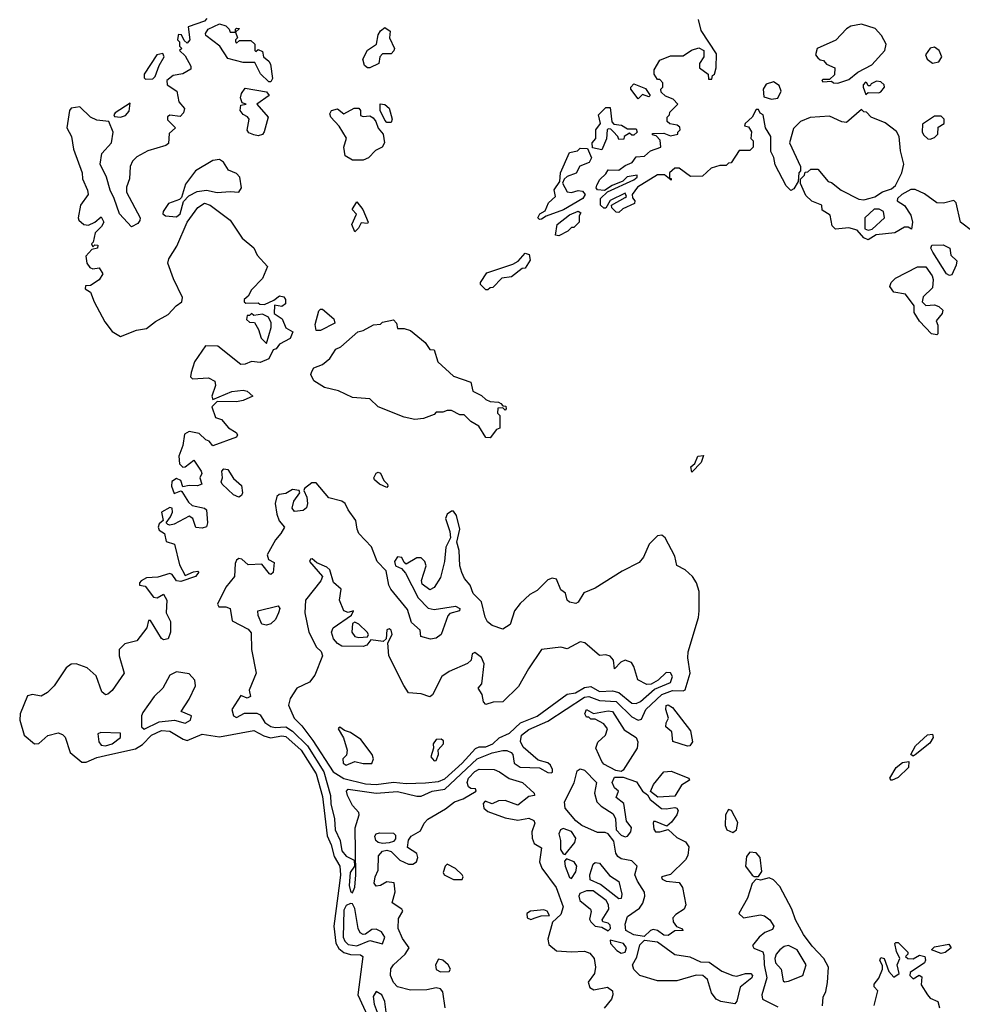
# Model space of a CAD drawing. Extents: x 2923744 to 3052146, y 543855 to 918667.
# Tile 35 of 50: x 2983045 to 2987434, y 834302 to 838889. Entities that reach past the tile are written whole.
import ezdxf

# ---------------------------------------------------------------- set-up
doc = ezdxf.new("R2010")
doc.units = 0

msp = doc.modelspace()

# ---------------------------------------------------------------- linework, layer by layer
at = {"layer": '0CON10XD'}
for points in [[(2983915.9, 838894.1), (2983905, 838882.5), (2983830, 838855), (2983837.5, 838795), (2983825, 838780), (2983811.7, 838791.7), (2983798.3, 838818.3), (2983785, 838820), (2983782.5, 838815), (2983780, 838795), (2983790, 838785), (2983790, 838765), (2983800, 838755), (2983790, 838745), (2983815, 838720), (2983841.7, 838671.7), (2983841.7, 838658.3), (2983805, 838636.7), (2983760.5, 838629.5), (2983730, 838605), (2983732.5, 838585), (2983776.7, 838555), (2983786.1, 838506.1), (2983812.5, 838475), (2983807.5, 838455), (2983791.7, 838438.3), (2983745, 838443.8), (2983734.1, 838435.9), (2983732.7, 838422.7), (2983770, 838385), (2983740.9, 838359.1), (2983738.3, 838311.7), (2983725, 838302), (2983642.4, 838277.6), (2983590.2, 838249.8), (2983570.9, 838229.1), (2983559.2, 838205), (2983556.7, 838146.7), (2983542.2, 838107.8), (2983542.2, 838085), (2983605.7, 837965.7), (2983605, 837952.5), (2983595, 837940), (2983565, 837923.3), (2983509.2, 837985), (2983485.8, 838055), (2983465.7, 838095), (2983449.4, 838155), (2983419.2, 838215), (2983427.1, 838265), (2983472.5, 838315), (2983480, 838365), (2983460, 838415), (2983405, 838420.8), (2983375, 838434), (2983325, 838482.5), (2983285, 838476.7), (2983276.7, 838465), (2983264.2, 838385), (2983286.7, 838345), (2983296.4, 838285), (2983336.7, 838175), (2983338, 838148), (2983361.4, 838095), (2983364.2, 838075), (2983328.6, 838025), (2983316.7, 837965), (2983320, 837955), (2983343.9, 837933.9), (2983365, 837932), (2983395, 837946.2), (2983425, 837970), (2983436.2, 837945), (2983426.7, 837925), (2983396, 837895), (2983387.5, 837852.5), (2983380, 837845), (2983385, 837830), (2983395, 837840), (2983408.3, 837838.3), (2983407.5, 837825), (2983381.7, 837818.3), (2983353.3, 837786.7), (2983358, 837755), (2983371.2, 837735), (2983385, 837728.8), (2983415, 837732.5), (2983432.5, 837705), (2983415, 837677.5), (2983375, 837650), (2983351.7, 837648.3), (2983350, 837635), (2983375, 837620), (2983391.2, 837575), (2983441.2, 837481.2), (2983475, 837436.7), (2983515, 837412.5), (2983588.3, 837441.7), (2983635, 837450), (2983677.7, 837482.3), (2983736.7, 837515), (2983773.6, 837556.4), (2983800, 837575), (2983802.5, 837595), (2983761.9, 837681.9), (2983735.7, 837755), (2983740, 837775), (2983777.1, 837832.9), (2983824.3, 837945.7), (2983875, 838014.5), (2983905, 838033.5), (2983932.5, 838025), (2984025.5, 837955), (2984080.4, 837870.4), (2984135, 837825.8), (2984151.1, 837791.1), (2984199.4, 837739.4), (2984175, 837683.3), (2984125, 837630), (2984109.3, 837600.7), (2984090, 837585), (2984090, 837575), (2984098.3, 837568.3), (2984155, 837570), (2984163, 837563), (2984185, 837562.5), (2984228.3, 837581.7), (2984255, 837602.5), (2984275, 837597.5), (2984282.5, 837585), (2984282.5, 837565), (2984265, 837553.3), (2984231.7, 837558.3), (2984230.7, 837520.7), (2984266.7, 837495), (2984285, 837452.5), (2984316.7, 837435), (2984305, 837403.3), (2984255, 837377.5), (2984240, 837355), (2984225, 837350), (2984205, 837308.8), (2984165, 837291.2), (2984125, 837296.2), (2984095, 837283.3), (2984075, 837282.5), (2983967.9, 837367.9), (2983910.5, 837369.5), (2983859.4, 837295), (2983844.2, 837245.8), (2983840, 837225), (2983850, 837215), (2983925, 837220), (2983953.3, 837205), (2983956.7, 837185), (2983940, 837135), (2983945, 837120), (2984033, 837157), (2984085, 837162.5), (2984105, 837157.5), (2984130, 837135), (2984085, 837114.5), (2984055, 837108.1), (2983965, 837110), (2983940, 837085), (2983956.1, 837036.1), (2983985, 837026), (2984016.9, 836986.9), (2984053.3, 836965), (2984060, 836955), (2984055, 836943.3), (2983945, 836903.8), (2983927.5, 836925), (2983911.2, 836931.2), (2983881.2, 836961.2), (2983835, 836970.9), (2983812.6, 836957.4), (2983804, 836905), (2983786.9, 836855), (2983789.5, 836819.5), (2983804, 836804), (2983815, 836806), (2983856.1, 836836.1), (2983890, 836785), (2983892.5, 836775), (2983883.3, 836755), (2983892.5, 836725), (2983873.6, 836716.4), (2983835, 836718.6), (2983805, 836712.5), (2983795, 836742.5), (2983775, 836751.2), (2983753, 836737), (2983751.4, 836715), (2983765, 836681.2), (2983795, 836693.3), (2983800, 836690), (2983830.8, 836640.8), (2983848, 836625)], [(2984215, 838600), (2984205, 838600), (2984167, 838637), (2984140, 838690), (2984085, 838688.6), (2984015, 838707.5), (2983976.7, 838765), (2983912.5, 838815), (2983910, 838825), (2983922.5, 838845), (2983975, 838870), (2984005, 838860), (2984020, 838845), (2984025, 838830), (2984050, 838830), (2984050, 838845), (2984055, 838850), (2984068.3, 838848.3), (2984050, 838830), (2984060, 838805), (2984050, 838795), (2984050, 838785), (2984055, 838780), (2984068.3, 838791.7), (2984121.7, 838791.7), (2984140, 838775), (2984140, 838745), (2984145, 838740), (2984155, 838750), (2984175, 838740), (2984180, 838715), (2984205.9, 838695.9), (2984212.3, 838682.3), (2984222.5, 838615), (2984215, 838600)], [(2987482.5, 837902.5), (2987425.8, 837945), (2987406.2, 838035), (2987395, 838046.7), (2987346, 838034), (2987315, 838036.2), (2987258.2, 838078.2), (2987215, 838098), (2987195, 838097.5), (2987152.5, 838075), (2987132.5, 838055), (2987130, 838045), (2987165, 838022.5), (2987195, 837977.5), (2987202.5, 837945), (2987197.5, 837912.5), (2987181.7, 837921.7), (2987165, 837922.5), (2987120, 837895), (2987033, 837887), (2986995, 837863.3), (2986975, 837872.5), (2986945, 837907.5), (2986905, 837918.8), (2986843, 837913), (2986828.3, 837928.3), (2986818.3, 837978.3), (2986781.7, 838001.7), (2986780, 838025), (2986733, 838043), (2986705, 838070), (2986680, 838125), (2986680, 838145), (2986700, 838165), (2986701.7, 838178.3), (2986715, 838180), (2986728.3, 838191.7), (2986761.7, 838191.7), (2986810, 838135), (2986825, 838130), (2986870, 838095), (2986953, 838053), (2986975, 838050), (2987005, 838057.5), (2987027, 838063), (2987063, 838087), (2987105, 838100), (2987123, 838117), (2987152.5, 838175), (2987162.5, 838215), (2987147, 838277), (2987140, 838345), (2987128.3, 838368.3), (2987075, 838407.5), (2987010, 838435), (2986988.3, 838458.3), (2986975, 838460), (2986965, 838470), (2986895, 838410), (2986873, 838413), (2986815, 838440), (2986725, 838432.5), (2986680, 838415), (2986647.5, 838382.5), (2986630, 838315), (2986680, 838205), (2986680, 838185), (2986672.5, 838175), (2986670, 838135), (2986649.3, 838100.7), (2986636.4, 838093.6), (2986613.3, 838115), (2986563, 838213), (2986556.4, 838246.4), (2986542.5, 838275), (2986542.5, 838345), (2986517.5, 838385), (2986507.5, 838445), (2986493.6, 838453.6), (2986485, 838470), (2986475, 838470), (2986456.1, 838433.9), (2986422.5, 838405), (2986420, 838395), (2986439.2, 838389.2), (2986453, 838367), (2986450, 838335), (2986460, 838325), (2986460, 838295), (2986445, 838280), (2986395, 838280), (2986358.3, 838221.7), (2986345, 838220), (2986335, 838210), (2986305, 838210), (2986265, 838197.5), (2986225, 838160), (2986168.3, 838158.3), (2986115, 838197.5), (2986095, 838197.5), (2986070, 838175), (2986070, 838150), (2986078.3, 838148.3), (2986078.3, 838141.7), (2986055, 838160), (2986046.7, 838166.7), (2986015, 838166.7), (2985921.7, 838108.3), (2985897.5, 838075), (2985898.3, 838058.3), (2985910, 838045), (2985908.3, 838031.7), (2985853, 838007), (2985835, 837990), (2985821.7, 837991.7), (2985801.7, 838011.7), (2985800, 838025), (2985865, 838060), (2985870, 838065), (2985865, 838080), (2985793.8, 838046.2), (2985775, 838010), (2985765, 838010), (2985750, 838025), (2985750, 838055), (2985782.5, 838087.5), (2985905, 838142.5), (2985920, 838155), (2985920, 838165), (2985873, 838157), (2985853.3, 838136.7), (2985803.9, 838116.1), (2985767.5, 838092.5), (2985736.2, 838096.2), (2985730, 838105), (2985732.3, 838117.7), (2985745.9, 838144.1), (2985775, 838170), (2985785, 838190), (2985835, 838187.5), (2985865, 838210), (2985896.4, 838223.6), (2985915, 838250), (2985955, 838252.5), (2985981.7, 838278.3), (2986030, 838295), (2986027, 838327), (2986008.3, 838348.3), (2985991.7, 838351.7), (2985991.7, 838358.3), (2986045, 838360), (2986075, 838347.5), (2986110, 838355), (2986110, 838365), (2986120, 838375), (2986118.3, 838388.3), (2986107, 838397), (2986073, 838403), (2986060, 838415), (2986060, 838435), (2986070, 838445), (2986071.7, 838458.3), (2986110, 838495), (2986088.3, 838518.3), (2986051.7, 838531.7), (2986031.7, 838551.7), (2986030, 838565), (2986040, 838575), (2986040, 838595), (2986025, 838610), (2986015, 838610), (2986000, 838635), (2986000, 838655), (2986025, 838700), (2986075, 838720), (2986135, 838720), (2986173, 838747), (2986207, 838757), (2986230, 838745), (2986230, 838715), (2986210, 838685), (2986210, 838665), (2986250, 838635), (2986251.7, 838611.7), (2986268.3, 838611.7), (2986271.7, 838628.3), (2986280, 838635), (2986287.5, 838665), (2986289.5, 838729.5), (2986218.3, 838838.3), (2986205, 838890)], [(2984675, 838663.8), (2984665, 838663.8), (2984650, 838675), (2984642.9, 838705), (2984665, 838747.5), (2984706.7, 838775), (2984715, 838817.5), (2984725, 838836.7), (2984745, 838852.5), (2984770, 838835), (2984767.5, 838805), (2984790, 838755), (2984787, 838743), (2984775, 838730), (2984735, 838730), (2984722.5, 838715), (2984717.5, 838685), (2984675, 838663.8)], [(2986855, 838592.5), (2986905, 838610), (2986947.5, 838645), (2987012.3, 838677.7), (2987074, 838745), (2987080, 838775), (2987057.5, 838815), (2987027.6, 838847.6), (2986965, 838867.5), (2986915, 838859.2), (2986894.5, 838845.5), (2986845, 838793.8), (2986757.5, 838755), (2986750, 838725), (2986761.7, 838711.7), (2986771.7, 838701.7), (2986788.3, 838698.3), (2986801.7, 838681.7), (2986840, 838665), (2986838.3, 838631.7), (2986815, 838610), (2986785, 838610), (2986780, 838605), (2986785, 838600), (2986825, 838602.5), (2986835, 838594), (2986855, 838592.5)], [(2983631.7, 838611.7), (2983665, 838613.3), (2983676.2, 838623.8), (2983694.1, 838675.9), (2983717.5, 838715), (2983711.7, 838731.7), (2983684.3, 838725.7), (2983624.4, 838635), (2983625, 838617.5), (2983631.7, 838611.7)], [(2987295, 838686.2), (2987325, 838692), (2987338.8, 838715), (2987325.7, 838745.7), (2987305, 838761.2), (2987284.3, 838755.7), (2987263.3, 838725), (2987270, 838705), (2987295, 838686.2)], [(2986545, 838517.8), (2986575, 838523.3), (2986590.8, 838555), (2986581.8, 838581.8), (2986555, 838598.9), (2986520.9, 838589.1), (2986506.4, 838565), (2986509.3, 838529.3), (2986545, 838517.8)], [(2986985, 838540), (2986995, 838550), (2987045, 838547.5), (2987055, 838552.5), (2987072.5, 838575), (2987070, 838585), (2987055, 838600), (2987035, 838602.5), (2987010, 838590), (2987005, 838580), (2986995, 838580), (2986990, 838595), (2986983, 838597), (2986972.5, 838585), (2986972.5, 838575), (2986985, 838540)], [(2984155, 838348), (2984135, 838351.9), (2984112.1, 838362.1), (2984104.5, 838374.5), (2984113.3, 838425), (2984106.4, 838436.4), (2984085, 838446.7), (2984072, 838465), (2984075, 838490), (2984100, 838495), (2984081.7, 838501.7), (2984073.3, 838525), (2984077.5, 838545), (2984095, 838570), (2984195, 838552.5), (2984207.5, 838535), (2984150, 838495), (2984202.5, 838435), (2984183.9, 838366.1), (2984175, 838353.8), (2984155, 838348)], [(2985925, 838520), (2985890, 838565), (2985890, 838575), (2985905, 838590), (2985958.3, 838568.3), (2985980, 838535), (2985975, 838530), (2985945, 838540), (2985925, 838520)], [(2983515, 838434), (2983537.3, 838442.7), (2983555, 838463.3), (2983560, 838500), (2983490, 838455), (2983483.3, 838445), (2983487, 838437), (2983515, 838434)], [(2984595, 838234), (2984561.2, 838255), (2984553.8, 838295), (2984567, 838337), (2984533, 838393), (2984493.3, 838435), (2984489.3, 838450.7), (2984497.5, 838465), (2984525, 838473.3), (2984555, 838450), (2984603, 838477), (2984625, 838476.7), (2984632.5, 838465), (2984631.7, 838441.7), (2984645, 838437.5), (2984675, 838441.2), (2984691.7, 838431.7), (2984703.3, 838415), (2984714.1, 838384.1), (2984737.5, 838355), (2984743.3, 838315), (2984732.5, 838295), (2984701.4, 838278.6), (2984670, 838245), (2984645, 838234.2), (2984595, 838234)], [(2984775, 838410), (2984755, 838410), (2984745, 838420), (2984723.3, 838465), (2984723.3, 838496.7), (2984745, 838493.3), (2984766.1, 838476.1), (2984780, 838425), (2984775, 838410)], [(2985755, 838282.5), (2985711.7, 838291.7), (2985710, 838315), (2985727.5, 838335), (2985727.5, 838375), (2985750, 838405), (2985740, 838445), (2985775, 838480), (2985795, 838480), (2985802.5, 838412.5), (2985811.7, 838401.7), (2985847, 838397), (2985875, 838380), (2985915, 838380), (2985920, 838365), (2985905, 838350), (2985895, 838350), (2985885, 838360), (2985860, 838345), (2985858.3, 838331.7), (2985835, 838330), (2985830, 838345), (2985808.3, 838368.3), (2985798.3, 838378.3), (2985785, 838380), (2985780, 838375), (2985777, 838333), (2985755, 838282.5)], [(2987285, 838332.5), (2987305, 838340), (2987320, 838355), (2987321.7, 838388.3), (2987350, 838405), (2987350, 838425), (2987335, 838440), (2987305, 838440), (2987248.3, 838401.7), (2987247.5, 838365), (2987255, 838350), (2987273, 838333), (2987285, 838332.5)], [(2985465, 837957.5), (2985457.5, 837965), (2985467.5, 837985), (2985491.7, 837998.3), (2985506.7, 838035), (2985540, 838065), (2985533.6, 838096.4), (2985560, 838135), (2985563.3, 838175), (2985605, 838270), (2985641.7, 838278.3), (2985655, 838290), (2985688.3, 838288.3), (2985707.5, 838245), (2985696.7, 838223.3), (2985653.6, 838206.4), (2985636.4, 838173.6), (2985595, 838157.5), (2985580, 838145), (2985572.5, 838127.5), (2985595, 838087.5), (2985615, 838083.3), (2985645, 838092.5), (2985665, 838090), (2985677.5, 838075), (2985667.5, 838055), (2985577.1, 838002.9), (2985496.1, 837973.9), (2985475, 837960), (2985465, 837957.5)], [(2983775, 837970), (2983791.9, 837985), (2983807.6, 838042.4), (2983832.5, 838067.5), (2983871.1, 838088.9), (2983915, 838095.2), (2983965, 838083.1), (2984025, 838088.9), (2984065, 838085.5), (2984078.6, 838105), (2984070.2, 838155), (2984055, 838171.6), (2984018.1, 838188.1), (2983993.4, 838225), (2983975, 838237), (2983945, 838232.4), (2983864.5, 838185), (2983817.7, 838122.3), (2983799.2, 838060.8), (2983789.1, 838050.9), (2983737.8, 838032.2), (2983712.5, 837995), (2983712.4, 837985), (2983724.4, 837975), (2983775, 837970)], [(2984605, 837900), (2984592, 837935), (2984613, 837983), (2984593.3, 838005), (2984615, 838040), (2984642.5, 838005), (2984667.5, 837945), (2984665, 837940), (2984635, 837942.5), (2984622.5, 837917.5), (2984605, 837900)], [(2985555, 837882.5), (2985540, 837885), (2985547.5, 837935), (2985605, 837980), (2985645, 837996.7), (2985658.3, 837988.3), (2985650, 837975), (2985650, 837945), (2985625, 837920), (2985615, 837920), (2985597, 837903), (2985555, 837882.5)], [(2986995, 837907.5), (2987015, 837912.5), (2987072.5, 837965), (2987067.5, 837995), (2987046.4, 838006.4), (2987023.9, 838006.1), (2986980, 837965), (2986980, 837915), (2986995, 837907.5)], [(2987375, 837696.7), (2987360, 837705), (2987297.5, 837805), (2987287.5, 837825), (2987291.7, 837838.3), (2987345, 837840), (2987375.8, 837825), (2987381.2, 837791.2), (2987408, 837765), (2987405.7, 837745), (2987385, 837700), (2987375, 837696.7)], [(2985225, 837630), (2985215, 837630), (2985190, 837655), (2985190, 837665), (2985220.7, 837709.3), (2985340.7, 837749.3), (2985366.4, 837763.6), (2985398.3, 837801.7), (2985417.5, 837795), (2985421.7, 837768.3), (2985398.3, 837731.7), (2985385, 837730), (2985335, 837690), (2985290, 837685), (2985248.3, 837641.7), (2985235, 837640), (2985225, 837630)], [(2987315, 837420), (2987290, 837425), (2987234.2, 837484.2), (2987210, 837525), (2987210, 837555), (2987169.3, 837609.3), (2987115, 837620), (2987096.7, 837645), (2987102.5, 837665), (2987122.5, 837685), (2987225, 837736.7), (2987265, 837737.5), (2987293.3, 837695), (2987297.7, 837677.7), (2987295, 837640), (2987251.7, 837598.3), (2987247.5, 837575), (2987265, 837557.5), (2987305, 837560), (2987325, 837553.3), (2987343.3, 837535), (2987340.7, 837519.3), (2987312.5, 837485), (2987320, 837465), (2987320, 837425), (2987315, 837420)], [(2984425, 837440), (2984421.2, 837468.8), (2984438.3, 837531.7), (2984445, 837540), (2984455, 837540), (2984507.5, 837495), (2984512.5, 837475), (2984445, 837441.2), (2984425, 837440)], [(2984195, 837380), (2984216.7, 837455), (2984216.1, 837476.1), (2984203, 837503), (2984175, 837517.5), (2984135, 837510), (2984125, 837520), (2984115, 837510), (2984105, 837510), (2984101.7, 837491.7), (2984115, 837480), (2984138.3, 837478.3), (2984157.5, 837445), (2984170, 837405), (2984195, 837380)], [(2985235, 836940), (2985215, 836942.5), (2985182.5, 836995), (2985145, 837017.5), (2985115, 837047.5), (2985095, 837047.5), (2985055, 837067.5), (2985035, 837067.5), (2985015, 837060), (2984985, 837060), (2984975, 837050), (2984925, 837030), (2984885, 837026.7), (2984835, 837037.5), (2984715, 837084.4), (2984675, 837122.5), (2984595, 837128.1), (2984529.7, 837159.7), (2984463.8, 837175), (2984415, 837206.7), (2984401.2, 837235), (2984405, 837250), (2984415, 837267.5), (2984455, 837282.5), (2984489.3, 837310.7), (2984517, 837353), (2984540, 837365), (2984620, 837435), (2984645, 837440), (2984693, 837467), (2984725, 837470), (2984735, 837480), (2984785, 837490), (2984800, 837475), (2984805, 837450), (2984835, 837450), (2984865, 837440), (2984932.5, 837385), (2984955, 837352.5), (2984975, 837350), (2984992.5, 837295), (2985065, 837227.5), (2985145, 837200), (2985155, 837157.5), (2985195, 837137.5), (2985215, 837120), (2985235, 837110), (2985275, 837107.5), (2985285, 837100), (2985295, 837090), (2985308.3, 837088.3), (2985310, 837075), (2985305, 837070), (2985295, 837080), (2985271.7, 837078.3), (2985270, 837055), (2985280, 837045), (2985280, 836985), (2985265, 836980), (2985235, 836940)], [(2986175, 836780), (2986170, 836805), (2986188.3, 836821.7), (2986202.5, 836855), (2986228.3, 836858.3), (2986217.5, 836825), (2986175, 836780)], [(2984065, 836664), (2984041.2, 836675), (2983987.5, 836725), (2983983.3, 836735), (2983990, 836755), (2983986.7, 836785), (2983995, 836796.7), (2984015, 836793.3), (2984040.7, 836750.7), (2984078.3, 836718.3), (2984082, 836685), (2984077.3, 836672.7), (2984065, 836664)], [(2984755, 836710), (2984720, 836725), (2984697.5, 836745), (2984694, 836755), (2984705, 836776), (2984715, 836781.2), (2984725, 836776.7), (2984741.2, 836741.2), (2984757.5, 836725), (2984760, 836715), (2984755, 836710)], [(2984595, 834820.8), (2984605, 834846.7), (2984610.2, 834905), (2984606.6, 835123.4), (2984626.1, 835185), (2984624.5, 835195), (2984595, 835228.5), (2984571.5, 835275), (2984566.8, 835295), (2984575, 835304.1), (2984704.3, 835285.7), (2984805, 835292.9), (2984895, 835271.1), (2984915, 835271.5), (2984965, 835293.8), (2985025, 835304), (2985175, 835444.7), (2985245, 835472.8), (2985295, 835484.2), (2985313.5, 835483.5), (2985334, 835474), (2985340.6, 835465), (2985347.5, 835425), (2985375, 835405.9), (2985465, 835403.4), (2985505, 835382), (2985519.8, 835380.2), (2985526.5, 835383.5), (2985526.1, 835395), (2985517.1, 835415), (2985504.1, 835425.9), (2985459.4, 835439.4), (2985390, 835500), (2985376.4, 835526.4), (2985381.4, 835555), (2985415, 835581.8), (2985505, 835619.9), (2985675, 835732.4), (2985695, 835735.1), (2985745, 835716.6), (2985822.4, 835712.4), (2985895, 835641.3), (2985925.4, 835624.6), (2985939.6, 835630.4), (2985960.7, 835675), (2986035, 835744.7), (2986085, 835763.6), (2986135, 835762.1), (2986143.1, 835766.9), (2986166.5, 835845), (2986155.8, 835915), (2986157.1, 835942.9), (2986205, 836103.1), (2986209.3, 836135), (2986209.3, 836225), (2986196.6, 836265), (2986178.3, 836295), (2986142.9, 836325), (2986105.4, 836345.4), (2986095, 836389.4), (2986050.6, 836475), (2986035, 836486.7), (2986015, 836484.5), (2985976.1, 836445), (2985949.6, 836385), (2985929.5, 836360.5), (2985849.8, 836320.2), (2985725, 836240.4), (2985671.8, 836218.2), (2985645.3, 836174.7), (2985635, 836168.1), (2985605, 836174.4), (2985593.6, 836183.6), (2985586.4, 836216.4), (2985565, 836232), (2985545, 836282.9), (2985525, 836286.8), (2985505, 836278.8), (2985455, 836230), (2985419.7, 836210.3), (2985375, 836169.4), (2985348.8, 836135), (2985328.5, 836071.5), (2985295, 836049.6), (2985245, 836066.8), (2985224, 836084), (2985212.6, 836105), (2985195.9, 836175.9), (2985156, 836216), (2985143.1, 836255), (2985116.7, 836285), (2985103.4, 836313.4), (2985094.8, 836345), (2985091.9, 836415), (2985080, 836455), (2985094.7, 836515), (2985079.6, 836579.6), (2985065, 836598.6), (2985055, 836599.4), (2985035, 836585.4), (2985027.2, 836565), (2985047.2, 836505), (2985050.4, 836475), (2985029, 836431), (2985022.6, 836365), (2985005, 836289.2), (2984975, 836243.3), (2984955, 836231.9), (2984919.5, 836259.5), (2984916.2, 836276.2), (2984937.2, 836345), (2984931.5, 836365), (2984915, 836381.1), (2984895, 836382.1), (2984845, 836352.5), (2984835, 836360), (2984825, 836382.9), (2984805, 836386.5), (2984790.9, 836365), (2984794.3, 836345), (2984822.6, 836332.6), (2984840.9, 836310.9), (2984900, 836195), (2984947.7, 836147.7), (2984975, 836140.4), (2985075, 836156.9), (2985093.8, 836145), (2985093.3, 836135), (2985048.2, 836121.8), (2985038.1, 836111.9), (2985008.1, 836025), (2984985, 836007.5), (2984957.9, 836002.1), (2984913.3, 836015), (2984910, 836045), (2984870.1, 836080.1), (2984850.3, 836140.3), (2984772.8, 836235), (2984763.3, 836255), (2984751.4, 836321.4), (2984709, 836365), (2984683.5, 836433.5), (2984625, 836495.6), (2984616.1, 836515), (2984610.3, 836555), (2984573.8, 836605), (2984560.9, 836635), (2984545, 836645.5), (2984485, 836660.5), (2984425, 836731.3), (2984405, 836730.7), (2984370.8, 836705), (2984368.2, 836695), (2984381.5, 836665), (2984385.6, 836634.4), (2984380, 836615), (2984365, 836601.8), (2984325, 836597.9), (2984313.3, 836613.3), (2984321.3, 836645), (2984349.6, 836685), (2984346, 836695), (2984315, 836699.3), (2984285, 836681.5), (2984253.8, 836676.2), (2984242.2, 836667.8), (2984235.2, 836635), (2984242.7, 836585), (2984253.3, 836553.3), (2984277.5, 836525), (2984260.3, 836495), (2984236.1, 836465), (2984197.8, 836395), (2984204.2, 836374.2), (2984229.4, 836359.4), (2984225, 836313.8), (2984215, 836304), (2984207.7, 836307.7), (2984172, 836352), (2984109.5, 836349.5), (2984078.9, 836375), (2984065, 836378.7), (2984055, 836371.5), (2984048.5, 836355), (2984045.9, 836295), (2984005.3, 836245), (2983965.6, 836165), (2983973, 836153), (2984005, 836152.7), (2984025, 836145.4), (2984035, 836088.5), (2984109.5, 836049.5), (2984122.4, 836032.4), (2984123.9, 835955), (2984146.1, 835845), (2984114.1, 835765), (2984120.6, 835735), (2984105, 835728.5), (2984075, 835740), (2984032.7, 835675), (2984041.4, 835645), (2984055, 835637.1), (2984091.7, 835658.3), (2984148.6, 835658.6), (2984165, 835649.6), (2984187, 835615), (2984215, 835596.4), (2984235, 835591.3), (2984285, 835593.9), (2984314.8, 835574.8), (2984384.7, 835505), (2984461.8, 835385), (2984492.2, 835275), (2984493.7, 835235), (2984510.5, 835165), (2984514.5, 835115), (2984538, 835065), (2984545, 835016.4), (2984565, 834992.2), (2984603, 834973), (2984604, 834945), (2984584.2, 834915), (2984580, 834855), (2984585, 834828.6), (2984595, 834820.8)], [(2983848, 836625), (2983905, 836612.9), (2983915.4, 836605.4), (2983920, 836545), (2983914.2, 836525.8), (2983895, 836519.2), (2983865, 836522.5), (2983850.8, 836565), (2983835, 836575.8), (2983765, 836539.2), (2983745, 836533.3), (2983735, 836537.5), (2983727.5, 836545), (2983748, 836572), (2983756.7, 836595), (2983755, 836612.5), (2983745, 836616), (2983706.2, 836595), (2983712.5, 836555), (2983695, 836540), (2983690, 836525), (2983695, 836511.2), (2983720, 836495), (2983727.1, 836457.1), (2983765.5, 836445.5), (2983788.6, 836348.6), (2983815, 836300), (2983855, 836317.1), (2983875, 836320), (2983880, 836315), (2983863.3, 836295), (2983795, 836271.9), (2983775, 836274.4), (2983755, 836303.8), (2983745, 836308.8), (2983687.7, 836292.3), (2983635, 836288), (2983611.2, 836275), (2983602.5, 836265), (2983603.3, 836255), (2983628.9, 836248.9), (2983668.9, 836198.9), (2983685, 836195.6), (2983715, 836212.9), (2983730.8, 836185), (2983726.9, 836125), (2983747.7, 836085), (2983747.8, 836035), (2983735.8, 836005), (2983715, 835999.2), (2983705, 836005.8), (2983655, 836090), (2983645, 836090), (2983637.5, 836055), (2983590, 835995), (2983535, 835980.8), (2983508, 835955), (2983508, 835925), (2983531.4, 835845), (2983475, 835764), (2983455, 835746.2), (2983444.1, 835744.1), (2983427.7, 835757.7), (2983401.1, 835831.1), (2983359.2, 835869.2), (2983307.9, 835887.9), (2983285, 835886.2), (2983261, 835869), (2983205, 835784.5), (2983175, 835753.9), (2983145, 835737.1), (2983105, 835745.5), (2983081.7, 835738.3), (2983047.6, 835655), (2983045.2, 835625), (2983065.4, 835555.4), (2983114.8, 835514.8), (2983135, 835517.3), (2983175.6, 835554.4), (2983225, 835565.7), (2983245, 835558.8), (2983256.6, 835546.6), (2983279.7, 835475), (2983335, 835430), (2983355, 835428.9), (2983405, 835450.6), (2983465, 835465.9), (2983585, 835491.3), (2983617.5, 835512.5), (2983658.6, 835555), (2983705, 835577.6), (2983745, 835574), (2983806.2, 835536.2), (2983825, 835531), (2983895, 835559.7), (2983975, 835547.7), (2984135, 835577.6), (2984181.7, 835551.7), (2984212.6, 835542.6), (2984265, 835552.7), (2984285, 835549.5), (2984355, 835484.8), (2984424.9, 835375), (2984455, 835269.4), (2984476.2, 835086.2), (2984494.8, 835045), (2984509.7, 834989.7), (2984536.5, 834945), (2984539.2, 834905), (2984533.8, 834866.2), (2984508.3, 834665), (2984516.6, 834586.6), (2984530.8, 834560.8), (2984555, 834542.4), (2984585, 834533.1), (2984632, 834532), (2984642.1, 834525), (2984620.3, 834345), (2984681, 834211)], [(2984705, 835325.7), (2984785, 835336.2), (2984845, 835330), (2984935, 835333.6), (2984995, 835339.6), (2985025, 835351.3), (2985105, 835424.9), (2985167.3, 835492.7), (2985185, 835500.4), (2985215, 835501.7), (2985247.9, 835515), (2985277.4, 835542.6), (2985325, 835564.5), (2985377.3, 835612.7), (2985455, 835643.2), (2985595, 835746.9), (2985632.9, 835752.9), (2985675, 835776.9), (2985705, 835782.5), (2985745, 835759), (2985805, 835761.7), (2985835, 835754), (2985895, 835704.2), (2985915, 835703.7), (2985935, 835712.4), (2986000.4, 835769.6), (2986075, 835801.5), (2986085, 835828.8), (2986075, 835845.4), (2986055, 835847.7), (2986018.5, 835811.5), (2985985, 835792.7), (2985965, 835790.9), (2985923.8, 835813.8), (2985903.9, 835876.1), (2985894.5, 835894.5), (2985865, 835904.6), (2985844.3, 835895.7), (2985815, 835864), (2985809.8, 835905), (2985795, 835923.8), (2985775, 835929.5), (2985745, 835926.9), (2985676.1, 835986.1), (2985655, 835989.5), (2985595, 835958.2), (2985565, 835964.7), (2985475, 835954.4), (2985413.8, 835865), (2985367.3, 835782.7), (2985295, 835710), (2985250.4, 835709.6), (2985215, 835698.9), (2985205, 835710), (2985198.9, 835745), (2985180, 835775), (2985197.7, 835795), (2985207.2, 835887.2), (2985195, 835917.5), (2985165, 835940), (2985151.2, 835935), (2985147.1, 835905), (2985130.5, 835889.5), (2985045, 835852.4), (2985011.3, 835828.7), (2984966.5, 835743.5), (2984955, 835733.8), (2984915, 835747.7), (2984855, 835752.9), (2984833, 835787), (2984764.5, 835925), (2984758.8, 835985), (2984779.5, 836025), (2984774.2, 836045), (2984765, 836050.5), (2984754.3, 836045.7), (2984750.8, 836005), (2984738.3, 835991.7), (2984680.8, 835999.2), (2984662, 835975), (2984645, 835968.9), (2984545, 835969.4), (2984525, 835981.9), (2984506.4, 836005), (2984496.8, 836035), (2984504.6, 836055), (2984590, 836115), (2984600, 836135), (2984575, 836126.2), (2984554.3, 836135), (2984533.5, 836185), (2984541.5, 836235), (2984506.2, 836266.2), (2984488.6, 836325), (2984475, 836338.4), (2984428.8, 836358.8), (2984407.7, 836377.7), (2984399.2, 836375), (2984395, 836364.2), (2984455.7, 836295), (2984447.5, 836275), (2984376.2, 836183.8), (2984372.9, 836125), (2984391, 836035), (2984427.5, 835965), (2984449.2, 835945), (2984455.8, 835925), (2984418.9, 835835), (2984395, 835801.9), (2984335.4, 835774.6), (2984304.1, 835725.9), (2984296.7, 835695), (2984323.8, 835635), (2984359.1, 835599.1), (2984410.3, 835530.3), (2984504.5, 835384.5), (2984554, 835354), (2984655, 835328), (2984705, 835325.7)], [(2984195, 836068), (2984172.9, 836072.9), (2984155, 836112.5), (2984154.3, 836135), (2984248.3, 836158.3), (2984255.7, 836145.7), (2984250, 836125), (2984235.7, 836095), (2984215, 836074.4), (2984195, 836068)], [(2984625, 836010), (2984665, 836013.8), (2984668.6, 836025), (2984663.3, 836035), (2984625, 836072.7), (2984605, 836082.5), (2984594.3, 836075.7), (2984592.3, 836035), (2984605, 836015.6), (2984625, 836010)], [(2983625, 835583.6), (2983695, 835617.1), (2983765.4, 835625.4), (2983815, 835610.9), (2983840.5, 835625), (2983844.4, 835645), (2983796.4, 835666.4), (2983835, 835722.5), (2983864.1, 835785), (2983861.1, 835811.1), (2983835, 835840.8), (2983775, 835850.7), (2983743.6, 835835), (2983711.3, 835775), (2983671.3, 835735), (2983618.6, 835661.4), (2983613, 835645), (2983612.5, 835595), (2983625, 835583.6)], [(2985845, 835386.2), (2985820.5, 835390.5), (2985765, 835420), (2985755, 835432.5), (2985728, 835495), (2985737.7, 835522.3), (2985772.5, 835555), (2985782.5, 835585), (2985765, 835607.5), (2985725, 835630), (2985705, 835630), (2985695, 835640), (2985685, 835640), (2985676.7, 835655), (2985685, 835675.6), (2985716.2, 835656.2), (2985785, 835668.2), (2985805, 835665.9), (2985860.1, 835580.1), (2985915.3, 835545), (2985923.8, 835525), (2985920.5, 835495), (2985855, 835392), (2985845, 835386.2)], [(2986155, 835503.8), (2986086.4, 835526.4), (2986081.2, 835571.2), (2986054.4, 835595), (2986055, 835612.5), (2986065.8, 835635), (2986052.9, 835675), (2986055.7, 835694.3), (2986065, 835696.5), (2986085, 835684.2), (2986168.1, 835575), (2986178.1, 835525), (2986165, 835506.2), (2986155, 835503.8)], [(2983445, 835506.3), (2983475, 835514.8), (2983515, 835544.6), (2983513.8, 835565), (2983422.9, 835567.1), (2983408.5, 835561.5), (2983413.9, 835523.9), (2983425, 835508.2), (2983445, 835506.3)], [(2984565, 835416.2), (2984605, 835432.5), (2984645, 835423.8), (2984685, 835423.8), (2984692, 835445), (2984685.7, 835465), (2984633.3, 835535), (2984585, 835567.5), (2984557, 835577), (2984535, 835592.5), (2984530.7, 835589.3), (2984527.5, 835585), (2984553, 835543), (2984569.2, 835485), (2984567, 835463), (2984550, 835445), (2984552, 835425), (2984565, 835416.2)], [(2984975, 835436.2), (2984985, 835436.7), (2984995.5, 835465), (2984992.9, 835487.1), (2985017.9, 835515), (2985018.3, 835528.3), (2985007, 835537), (2984984.2, 835535), (2984970, 835515), (2984972.5, 835495), (2984959.4, 835455), (2984975, 835436.2)], [(2987205, 835457.5), (2987193.8, 835465), (2987216.7, 835505), (2987272.7, 835557.3), (2987295, 835560), (2987298.8, 835545), (2987282.3, 835517.7), (2987215, 835463.8), (2987205, 835457.5)], [(2987105, 835343.8), (2987096.7, 835355), (2987126, 835405), (2987155, 835428), (2987185, 835432.5), (2987183.8, 835405), (2987135, 835357.5), (2987105, 835343.8)], [(2985025.6, 834285), (2985015, 834360), (2985005, 834373.3), (2984985, 834378.8), (2984940.6, 834369.4), (2984865, 834367.8), (2984805, 834382.6), (2984785, 834402.5), (2984772, 834435), (2984773.3, 834466.7), (2984785, 834485.9), (2984839.2, 834535), (2984858, 834565), (2984827.6, 834607.6), (2984807.5, 834655), (2984809.4, 834700.6), (2984829.2, 834735), (2984824.2, 834745), (2984778.8, 834775), (2984793.8, 834825), (2984788.1, 834868.1), (2984755, 834871.9), (2984725, 834854.4), (2984705, 834851.2), (2984696.1, 834866.1), (2984700, 834895), (2984713.8, 834926.2), (2984716.3, 834993.7), (2984735, 835015.6), (2984755, 835019.6), (2984775, 835013.9), (2984815, 834973.5), (2984855, 834954.4), (2984875, 834953.8), (2984892.7, 834965), (2984898.2, 834985), (2984893.9, 835003.9), (2984851.3, 835031.3), (2984855, 835066.9), (2984867.5, 835085), (2984910.8, 835109.2), (2984928.2, 835145), (2984945, 835163.6), (2985028.2, 835211.8), (2985069.5, 835245), (2985110.7, 835259.3), (2985170, 835295), (2985167.5, 835305), (2985145, 835306.7), (2985135, 835314.2), (2985127.9, 835335), (2985135.2, 835355), (2985165, 835385.9), (2985185, 835396.7), (2985253.8, 835395), (2985278.9, 835385), (2985323.6, 835353.6), (2985386.2, 835335), (2985440, 835285), (2985442.5, 835275), (2985415, 835269.1), (2985365, 835229.3), (2985305, 835250.8), (2985275, 835248.8), (2985245, 835236.2), (2985211.7, 835248.3), (2985203.4, 835236.6), (2985205.6, 835215), (2985225, 835199.2), (2985305, 835170.9), (2985365, 835160), (2985415, 835168.2), (2985438.3, 835158.3), (2985443.1, 835145), (2985429.2, 835105), (2985430.7, 835075), (2985440.9, 835050.9), (2985475, 835030), (2985465.4, 834965), (2985475.9, 834935.9), (2985542.8, 834845), (2985575.9, 834755.9), (2985565, 834720.5), (2985526.3, 834683.7), (2985504.2, 834605), (2985509.6, 834579.6), (2985545, 834550.6), (2985615, 834545.8), (2985675, 834549.4), (2985699.8, 834539.8), (2985720, 834515), (2985726, 834475), (2985721.5, 834445), (2985692.5, 834405), (2985699.6, 834379.6), (2985718.5, 834368.5), (2985782, 834382), (2985805.3, 834365), (2985807.3, 834345), (2985800, 834325), (2985766.1, 834283.9)], [(2985953.2, 834616.8), (2985905, 834624.8), (2985867.7, 834645), (2985864.1, 834675), (2985875, 834710), (2985930.7, 834749.3), (2985946.6, 834773.4), (2985956.6, 834805), (2985953.6, 834823.6), (2985921.1, 834875), (2985909.4, 834905), (2985920.8, 834945), (2985895, 834970.6), (2985845, 834979.6), (2985829.4, 834989.4), (2985821.2, 835005), (2985811.8, 835061.8), (2985785.2, 835095.2), (2985771.8, 835101.8), (2985735, 835101.2), (2985662.3, 835135), (2985635, 835156.5), (2985584.8, 835215), (2985582.5, 835245), (2985627, 835333), (2985640.6, 835389.4), (2985655, 835397.9), (2985675, 835392.3), (2985730.6, 835335), (2985722.1, 835285), (2985732.5, 835245), (2985753.1, 835225), (2985809.2, 835189.2), (2985820, 835165), (2985822.3, 835115), (2985845, 835089.1), (2985865, 835081.5), (2985875, 835085.6), (2985890.4, 835105), (2985894.4, 835125), (2985871.1, 835155), (2985857.5, 835237.5), (2985822.5, 835265), (2985832.5, 835295), (2985815, 835310), (2985803.1, 835335), (2985815, 835360), (2985855, 835360), (2985917.8, 835337.8), (2985944.7, 835294.7), (2985967.7, 835277.7), (2985981.2, 835255), (2986034, 835214), (2986055, 835211.5), (2986095, 835218.9), (2986105.5, 835215), (2986110.4, 835205), (2986105.2, 835184.8), (2986080.4, 835149.6), (2986058.3, 835131.7), (2986006.2, 835153.8), (2985996.7, 835153.3), (2985994.1, 835145.9), (2985997.2, 835117.2), (2986005, 835105.7), (2986025, 835104.5), (2986065, 835116.7), (2986105, 835079.4), (2986145, 835058.5), (2986160, 835035), (2986156, 834995), (2986144.6, 834975), (2986075, 834906.5), (2986033.3, 834895), (2986036.7, 834885), (2986054.5, 834874.5), (2986115, 834868.8), (2986131.8, 834845), (2986147.5, 834765), (2986138.6, 834745), (2986099.6, 834720.4), (2986086.1, 834705), (2986087.7, 834685), (2986103.8, 834663.8), (2986126, 834655), (2986133.8, 834645), (2986095, 834643.9), (2986065, 834621.6), (2986045, 834622.9), (2986014.7, 834644.7), (2985995, 834650), (2985981.9, 834645), (2985953.2, 834616.8)], [(2986017, 835267), (2985982.3, 835292.3), (2985996.5, 835325), (2986045, 835385.3), (2986078.3, 835388.3), (2986160.6, 835355), (2986164.2, 835345), (2986127, 835323), (2986095, 835270.6), (2986017, 835267)], [(2986365, 835102.1), (2986383.3, 835115), (2986388.3, 835148.3), (2986359.4, 835205), (2986345, 835208.5), (2986330.7, 835185), (2986329.8, 835135), (2986337.8, 835115), (2986365, 835102.1)], [(2985585, 834999.2), (2985629.2, 835055), (2985635.2, 835075), (2985615, 835106.8), (2985575, 835120.8), (2985563.3, 835115), (2985556.2, 835095), (2985563.6, 835065), (2985563.1, 835023.1), (2985575, 835001.9), (2985585, 834999.2)], [(2984735, 835050), (2984715, 835054.6), (2984702.7, 835065), (2984699.2, 835085), (2984705.7, 835095), (2984720, 835100), (2984785, 835099.5), (2984795, 835088.8), (2984795, 835072), (2984785, 835060), (2984765, 835053.6), (2984735, 835050)], [(2985615, 834888.1), (2985635, 834918.6), (2985639.5, 834945), (2985626.7, 834965), (2985591.5, 834978.5), (2985582.3, 834967.7), (2985584.2, 834945), (2985605, 834892.9), (2985615, 834888.1)], [(2986465, 834896.5), (2986485, 834897.1), (2986500.2, 834919.8), (2986492.2, 834985), (2986475, 835007.5), (2986445, 835009.6), (2986429.7, 834990.3), (2986424.2, 834945), (2986455, 834903.8), (2986465, 834896.5)], [(2985065, 834882.3), (2985105, 834882.9), (2985110, 834895), (2985105.6, 834905), (2985075, 834934.5), (2985035, 834953.8), (2985026.2, 834945), (2985017.5, 834915), (2985021.2, 834905), (2985065, 834882.3)], [(2985835, 834792.5), (2985749.7, 834859.7), (2985701.5, 834881.5), (2985700.2, 834905), (2985715.6, 834955), (2985725, 834961.8), (2985745, 834958.5), (2985791.5, 834901.5), (2985834.2, 834874.2), (2985848.3, 834815), (2985845, 834794.5), (2985835, 834792.5)], [(2986782.5, 834295), (2986785.6, 834335), (2986798.7, 834361.3), (2986807, 834403), (2986810.3, 834475), (2986788.9, 834515), (2986735, 834571.7), (2986695, 834627.4), (2986657.2, 834695), (2986639.7, 834745), (2986585, 834850.8), (2986555, 834881.6), (2986535, 834891.2), (2986495, 834880.6), (2986475, 834884.2), (2986455, 834864.3), (2986433.7, 834796.3), (2986393.8, 834725), (2986415, 834704.8), (2986495, 834717.9), (2986513.8, 834713.8), (2986537.4, 834695), (2986556.8, 834665), (2986550.5, 834649.5), (2986515, 834635.9), (2986488.5, 834615), (2986457.9, 834575), (2986463.4, 834563.4), (2986505, 834545.3), (2986510.6, 834530.6), (2986512, 834485), (2986524.2, 834425), (2986500, 834345), (2986503.8, 834325), (2986575, 834289.8)], [(2985785, 834644.4), (2985795.8, 834655), (2985795, 834670.8), (2985785, 834679.5), (2985760, 834685), (2985756.7, 834695), (2985787.5, 834745), (2985786.7, 834765), (2985775.4, 834785), (2985715, 834830.7), (2985685, 834830.2), (2985653, 834817), (2985648, 834805), (2985653.3, 834785), (2985702.3, 834745), (2985705.6, 834734.4), (2985697.9, 834697.9), (2985704.3, 834685), (2985725, 834666.2), (2985755, 834661.2), (2985785, 834644.4)], [(2984615, 834573.8), (2984675, 834599), (2984735, 834583.8), (2984745.1, 834615), (2984729.8, 834639.8), (2984705, 834652), (2984685, 834650.2), (2984655, 834628.8), (2984645, 834627.1), (2984630.4, 834635), (2984620.5, 834655), (2984605, 834748.6), (2984595, 834769.5), (2984585, 834771.8), (2984565, 834762), (2984555, 834740), (2984551.8, 834615), (2984558.6, 834595), (2984575, 834580), (2984615, 834573.8)], [(2985425, 834696.7), (2985445, 834704.6), (2985473.4, 834713.4), (2985512.5, 834715), (2985500.8, 834735), (2985485, 834741.5), (2985424.2, 834735.8), (2985406.9, 834725), (2985408.6, 834705), (2985425, 834696.7)], [(2985845, 834539.7), (2985865, 834544.6), (2985870.2, 834565), (2985857.3, 834585), (2985795, 834600), (2985795.4, 834585), (2985825, 834552.1), (2985845, 834539.7)], [(2986375, 834303.9), (2986310, 834315), (2986288.6, 834325), (2986265.7, 834355), (2986247.6, 834417.6), (2986225.3, 834435.3), (2986195, 834437.9), (2986105, 834410.9), (2986015, 834411), (2985932.3, 834435), (2985905, 834463.3), (2985898.6, 834485), (2985918.8, 834521.2), (2985932.1, 834577.9), (2985955, 834600), (2986015, 834592.9), (2986095, 834533.8), (2986165, 834522.5), (2986215, 834500), (2986255, 834497.1), (2986315, 834456.5), (2986365, 834435.3), (2986385, 834432.9), (2986425, 834445.3), (2986450, 834445), (2986457.1, 834435), (2986454.4, 834425), (2986399.3, 834380.7), (2986385, 834316), (2986375, 834303.9)], [(2986605.7, 834405.7), (2986625, 834410), (2986691.1, 834435), (2986707.8, 834485), (2986665, 834555.4), (2986625, 834575.4), (2986605, 834570.7), (2986585, 834555.8), (2986567.3, 834535), (2986560.4, 834515), (2986564.3, 834495), (2986590, 834465), (2986600.6, 834410.6), (2986605.7, 834405.7)], [(2987023.9, 834296.1), (2987040, 834365), (2987023, 834383), (2987023.3, 834395), (2987046.1, 834423.9), (2987062.5, 834465), (2987061.7, 834481.7), (2987050, 834505), (2987052.5, 834515), (2987055, 834520), (2987070, 834515), (2987092.5, 834455), (2987115, 834427.5), (2987140, 834445), (2987130, 834485), (2987142.5, 834515), (2987128.3, 834548.3), (2987120, 834585), (2987125, 834590), (2987135, 834590), (2987180, 834545), (2987180, 834535), (2987170, 834525), (2987180, 834515), (2987205, 834513.3), (2987235, 834530), (2987260, 834525), (2987263, 834507), (2987257.5, 834495), (2987190.7, 834449.3), (2987190, 834435), (2987205, 834420), (2987233, 834437), (2987245, 834430), (2987243, 834393), (2987272.5, 834345), (2987285, 834330), (2987320, 834315), (2987327.5, 834285)], [(2987335, 834537.5), (2987290, 834555), (2987305, 834570), (2987371.7, 834581.7), (2987382.5, 834565), (2987355, 834542.5), (2987335, 834537.5)], [(2985005, 834452.5), (2985045, 834454.2), (2985051.2, 834465), (2985040.8, 834485), (2985015, 834506.9), (2984995, 834511.2), (2984981.4, 834485), (2984985, 834463.3), (2985005, 834452.5)], [(2984735, 834244.7), (2984745, 834246.7), (2984751.9, 834265), (2984745.8, 834315), (2984732.1, 834345), (2984705, 834361.4), (2984691.6, 834338.4), (2984695, 834302.9), (2984710, 834265), (2984735, 834244.7)]]:
    msp.add_lwpolyline(points, dxfattribs=at)

doc.saveas('drawing.dxf')
